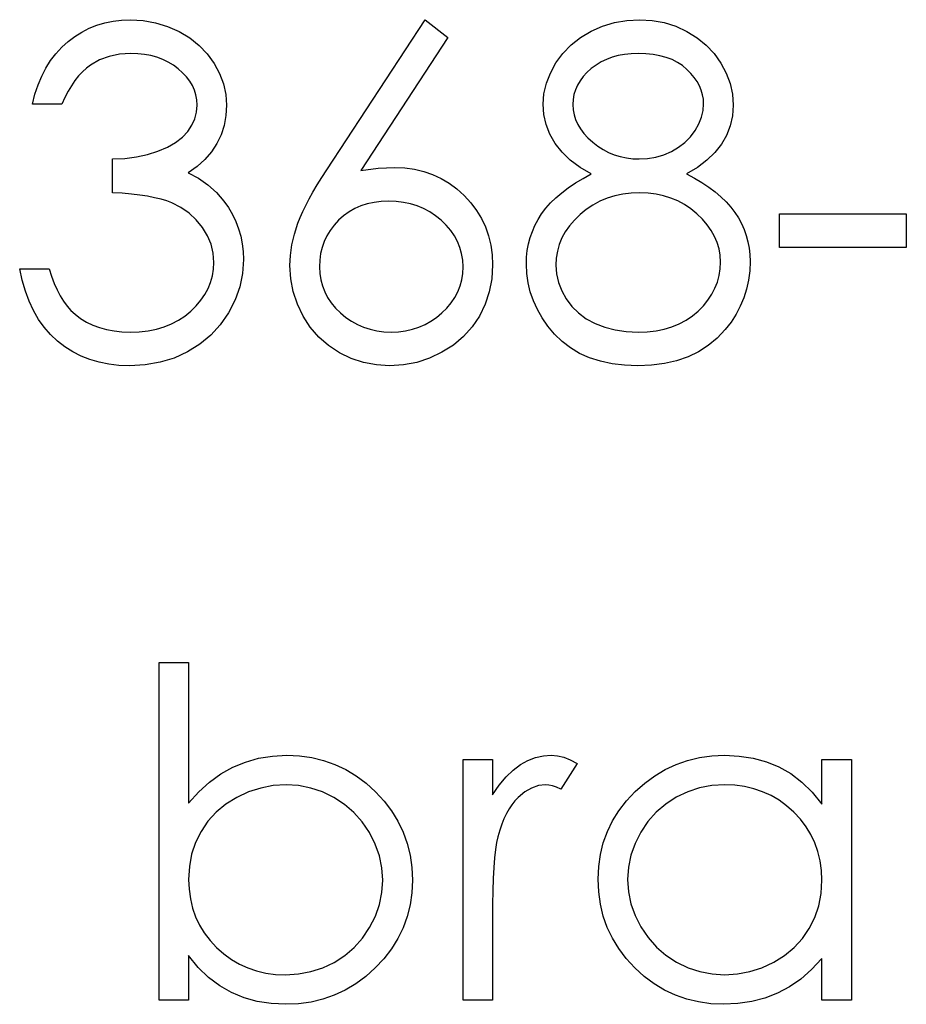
# Model space of a CAD drawing. Header units: inches. Extents: x 7.3 to 43.3, y -43.5 to -20.4.
# Tile 90 of 136: x 38.124 to 38.495, y -40.506 to -40.094. Entities that reach past the tile are written whole.
import ezdxf

# ---------------------------------------------------------------- set-up
doc = ezdxf.new("R2010")
doc.units = ezdxf.units.IN
doc.header["$LTSCALE"] = 0.5
doc.header["$MEASUREMENT"] = 0

msp = doc.modelspace()

# ---------------------------------------------------------------- linework, layer by layer
at = {"color": 7, "linetype": 'Continuous'}
for p, q in [((38.15641, -40.09627), (38.15975, -40.09528)), ((38.15975, -40.09528), (38.1632, -40.09456)), ((38.1632, -40.09456), (38.16676, -40.09412)), ((38.16676, -40.09412), (38.17046, -40.09398)), ((38.17046, -40.09398), (38.17046, -40.09398)), ((38.17046, -40.09398), (38.17584, -40.09429)), ((38.17584, -40.09429), (38.18103, -40.09523)), ((38.18103, -40.09523), (38.18603, -40.09677)), ((38.25261, -40.15686), (38.29374, -40.09398)), ((38.29374, -40.09398), (38.30326, -40.10146)), ((38.36805, -40.09669), (38.37304, -40.0952)), ((38.37304, -40.0952), (38.3782, -40.09429)), ((38.3782, -40.09429), (38.38359, -40.09398)), ((38.38359, -40.09398), (38.38359, -40.09398)), ((38.38359, -40.09398), (38.38883, -40.09429)), ((38.38883, -40.09429), (38.39385, -40.0952)), ((38.39385, -40.0952), (38.39868, -40.09674)), ((38.14719, -40.10099), (38.15015, -40.09915)), ((38.15015, -40.09915), (38.15321, -40.09757)), ((38.15321, -40.09757), (38.15641, -40.09627)), ((38.18603, -40.09677), (38.19086, -40.09892)), ((38.19086, -40.09892), (38.19533, -40.1016)), ((38.3588, -40.10146), (38.36324, -40.09881)), ((38.36324, -40.09881), (38.36805, -40.09669)), ((38.39868, -40.09674), (38.40332, -40.09887)), ((38.40332, -40.09887), (38.40763, -40.10152)), ((38.14173, -40.10555), (38.14438, -40.10315)), ((38.14438, -40.10315), (38.14719, -40.10099)), ((38.19533, -40.1016), (38.19925, -40.10472)), ((38.30326, -40.10146), (38.26685, -40.15714)), ((38.30326, -40.10146), (38.30326, -40.10146)), ((38.35488, -40.10456), (38.3588, -40.10146)), ((38.40763, -40.10152), (38.41141, -40.10464)), ((38.1393, -40.10823), (38.14173, -40.10555)), ((38.19925, -40.10472), (38.20265, -40.10828)), ((38.35146, -40.10809), (38.35488, -40.10456)), ((38.41141, -40.10464), (38.41472, -40.10817)), ((38.13513, -40.11427), (38.13709, -40.11113)), ((38.13709, -40.11113), (38.1393, -40.10823)), ((38.15752, -40.11082), (38.15379, -40.11295)), ((38.16155, -40.10933), (38.15752, -40.11082)), ((38.16593, -40.10842), (38.16155, -40.10933)), ((38.17063, -40.10812), (38.16593, -40.10842)), ((38.17355, -40.10823), (38.17063, -40.10812)), ((38.17063, -40.10812), (38.17063, -40.10812)), ((38.17637, -40.10853), (38.17355, -40.10823)), ((38.17905, -40.10903), (38.17637, -40.10853)), ((38.18159, -40.10972), (38.17905, -40.10903)), ((38.18401, -40.11063), (38.18159, -40.10972)), ((38.18631, -40.11173), (38.18401, -40.11063)), ((38.18846, -40.11303), (38.18631, -40.11173)), ((38.20265, -40.10828), (38.20552, -40.11226)), ((38.34853, -40.11209), (38.35146, -40.10809)), ((38.36747, -40.11168), (38.36534, -40.11297)), ((38.3697, -40.1106), (38.36747, -40.11168)), ((38.3721, -40.10969), (38.3697, -40.1106)), ((38.37461, -40.109), (38.3721, -40.10969)), ((38.37724, -40.1085), (38.37461, -40.109)), ((38.38, -40.10823), (38.37724, -40.1085)), ((38.3829, -40.10812), (38.38, -40.10823)), ((38.38615, -40.10823), (38.3829, -40.10812)), ((38.38919, -40.10853), (38.38615, -40.10823)), ((38.39203, -40.10905), (38.38919, -40.10853)), ((38.39468, -40.10977), (38.39203, -40.10905)), ((38.39714, -40.11071), (38.39468, -40.10977)), ((38.3994, -40.11187), (38.39714, -40.11071)), ((38.40145, -40.11322), (38.3994, -40.11187)), ((38.41472, -40.10817), (38.41754, -40.11215)), ((38.13336, -40.11767), (38.13513, -40.11427)), ((38.15039, -40.11579), (38.14879, -40.1175)), ((38.15205, -40.11427), (38.15039, -40.11579)), ((38.15379, -40.11295), (38.15205, -40.11427)), ((38.19047, -40.11455), (38.18846, -40.11303)), ((38.19232, -40.11618), (38.19047, -40.11455)), ((38.20552, -40.11226), (38.20778, -40.11651)), ((38.34621, -40.11631), (38.34853, -40.11209)), ((38.3615, -40.11609), (38.35993, -40.11778)), ((38.36333, -40.11447), (38.3615, -40.11609)), ((38.36534, -40.11297), (38.36333, -40.11447)), ((38.40329, -40.11477), (38.40145, -40.11322)), ((38.40495, -40.11645), (38.40329, -40.11477)), ((38.41754, -40.11215), (38.4198, -40.11637)), ((38.13184, -40.12131), (38.13336, -40.11767)), ((38.14727, -40.11946), (38.14578, -40.12161)), ((38.14879, -40.1175), (38.14727, -40.11946)), ((38.19392, -40.11789), (38.19232, -40.11618)), ((38.19528, -40.11968), (38.19392, -40.11789)), ((38.19638, -40.12153), (38.19528, -40.11968)), ((38.20778, -40.11651), (38.20941, -40.12084)), ((38.34453, -40.12062), (38.34621, -40.11631)), ((38.3586, -40.11954), (38.3575, -40.12139)), ((38.35993, -40.11778), (38.3586, -40.11954)), ((38.40639, -40.11816), (38.40495, -40.11645)), ((38.40757, -40.1199), (38.40639, -40.11816)), ((38.40857, -40.1217), (38.40757, -40.1199)), ((38.4198, -40.11637), (38.4214, -40.12073)), ((38.13052, -40.12518), (38.13184, -40.12131)), ((38.1444, -40.12396), (38.14308, -40.12653)), ((38.14578, -40.12161), (38.1444, -40.12396)), ((38.19724, -40.12349), (38.19638, -40.12153)), ((38.19784, -40.12548), (38.19724, -40.12349)), ((38.20941, -40.12084), (38.21038, -40.12526)), ((38.34353, -40.12495), (38.34453, -40.12062)), ((38.35667, -40.12333), (38.35607, -40.12531)), ((38.3575, -40.12139), (38.35667, -40.12333)), ((38.40934, -40.12355), (38.40857, -40.1217)), ((38.40989, -40.1254), (38.40934, -40.12355)), ((38.4214, -40.12073), (38.42237, -40.12518)), ((38.12944, -40.12932), (38.13052, -40.12518)), ((38.14308, -40.12653), (38.14181, -40.12932)), ((38.19823, -40.12758), (38.19784, -40.12548)), ((38.19834, -40.12973), (38.19823, -40.12758)), ((38.21038, -40.12526), (38.21071, -40.12978)), ((38.3432, -40.12934), (38.34353, -40.12495)), ((38.35568, -40.12738), (38.35557, -40.12954)), ((38.35607, -40.12531), (38.35568, -40.12738)), ((38.41022, -40.1273), (38.40989, -40.1254)), ((38.41033, -40.12926), (38.41022, -40.1273)), ((38.42237, -40.12518), (38.4227, -40.12973)), ((38.14181, -40.12932), (38.12944, -40.12932)), ((38.12944, -40.12932), (38.12944, -40.12932)), ((38.19809, -40.13266), (38.19834, -40.12973)), ((38.19834, -40.12973), (38.19834, -40.12973)), ((38.21071, -40.12978), (38.21046, -40.13415)), ((38.21071, -40.12978), (38.21071, -40.12978)), ((38.34351, -40.13365), (38.3432, -40.12934)), ((38.3432, -40.12934), (38.3432, -40.12934)), ((38.35557, -40.12954), (38.35557, -40.12954)), ((38.35557, -40.12954), (38.35571, -40.13169)), ((38.35571, -40.13169), (38.35609, -40.13376)), ((38.40945, -40.13484), (38.41011, -40.13205)), ((38.41011, -40.13205), (38.41033, -40.12926)), ((38.41033, -40.12926), (38.41033, -40.12926)), ((38.4227, -40.12973), (38.4224, -40.1342)), ((38.4227, -40.12973), (38.4227, -40.12973)), ((38.19616, -40.13815), (38.19737, -40.13547)), ((38.19737, -40.13547), (38.19809, -40.13266)), ((38.21046, -40.13415), (38.20971, -40.13826)), ((38.34447, -40.13782), (38.34351, -40.13365)), ((38.35609, -40.13376), (38.35673, -40.1358)), ((38.35673, -40.1358), (38.35767, -40.13779)), ((38.40832, -40.1376), (38.40945, -40.13484)), ((38.4224, -40.1342), (38.42149, -40.13842)), ((38.19221, -40.14314), (38.19445, -40.14074)), ((38.19445, -40.14074), (38.19616, -40.13815)), ((38.20971, -40.13826), (38.20844, -40.14215)), ((38.34602, -40.14185), (38.34447, -40.13782)), ((38.35767, -40.13779), (38.35883, -40.13972)), ((38.35883, -40.13972), (38.36026, -40.14163)), ((38.40481, -40.14301), (38.40677, -40.14038)), ((38.40677, -40.14038), (38.40832, -40.1376)), ((38.42149, -40.13842), (38.41994, -40.1424)), ((38.1894, -40.14533), (38.19221, -40.14314)), ((38.20844, -40.14215), (38.20668, -40.14582)), ((38.34823, -40.14574), (38.34602, -40.14185)), ((38.36026, -40.14163), (38.36194, -40.14345)), ((38.36194, -40.14345), (38.3639, -40.14524)), ((38.40252, -40.14533), (38.40481, -40.14301)), ((38.41994, -40.1424), (38.41781, -40.14613)), ((38.17761, -40.15046), (38.182, -40.14902)), ((38.182, -40.14902), (38.186, -40.14729)), ((38.186, -40.14729), (38.1894, -40.14533)), ((38.20668, -40.14582), (38.20441, -40.14925)), ((38.35107, -40.14941), (38.34823, -40.14574)), ((38.3639, -40.14524), (38.36603, -40.1469)), ((38.36603, -40.1469), (38.36827, -40.14833)), ((38.36827, -40.14833), (38.37056, -40.14952)), ((38.39363, -40.15049), (38.39686, -40.14911)), ((38.39686, -40.14911), (38.39987, -40.14737)), ((38.39987, -40.14737), (38.40252, -40.14533)), ((38.41781, -40.14613), (38.41505, -40.1496)), ((38.16301, -40.15228), (38.16812, -40.15209)), ((38.16301, -40.16641), (38.16301, -40.15228)), ((38.16301, -40.15228), (38.16301, -40.15228)), ((38.16812, -40.15209), (38.17297, -40.15145)), ((38.17297, -40.15145), (38.17761, -40.15046)), ((38.20165, -40.15245), (38.1984, -40.1554)), ((38.20441, -40.14925), (38.20165, -40.15245)), ((38.35452, -40.15275), (38.35107, -40.14941)), ((38.3586, -40.15581), (38.35452, -40.15275)), ((38.37056, -40.14952), (38.37296, -40.15052)), ((38.37296, -40.15052), (38.37544, -40.15129)), ((38.37544, -40.15129), (38.37801, -40.15184)), ((38.37801, -40.15184), (38.38066, -40.15217)), ((38.38066, -40.15217), (38.38339, -40.15228)), ((38.38339, -40.15228), (38.3869, -40.15209)), ((38.38339, -40.15228), (38.38339, -40.15228)), ((38.3869, -40.15209), (38.39032, -40.15148)), ((38.39032, -40.15148), (38.39363, -40.15049)), ((38.41171, -40.15281), (38.40771, -40.15581)), ((38.41505, -40.1496), (38.41171, -40.15281)), ((38.1984, -40.1554), (38.19461, -40.15813)), ((38.25054, -40.16007), (38.25261, -40.15686)), ((38.25261, -40.15686), (38.25261, -40.15686)), ((38.26685, -40.15714), (38.27414, -40.15615)), ((38.26685, -40.15714), (38.26685, -40.15714)), ((38.27414, -40.15615), (38.28112, -40.15581)), ((38.28112, -40.15581), (38.28112, -40.15581)), ((38.28112, -40.15581), (38.28532, -40.15601)), ((38.28532, -40.15601), (38.28935, -40.15656)), ((38.28935, -40.15656), (38.29321, -40.15747)), ((38.36333, -40.15855), (38.3586, -40.15581)), ((38.40771, -40.15581), (38.40313, -40.15855)), ((38.19461, -40.15813), (38.19461, -40.15813)), ((38.19461, -40.15813), (38.19895, -40.16037)), ((38.19895, -40.16037), (38.2029, -40.16307)), ((38.24861, -40.16316), (38.25054, -40.16007)), ((38.29321, -40.15747), (38.29691, -40.15877)), ((38.29691, -40.15877), (38.30044, -40.16042)), ((38.30044, -40.16042), (38.30384, -40.16244)), ((38.35665, -40.16233), (38.35985, -40.1604)), ((38.35985, -40.1604), (38.36333, -40.15855)), ((38.36333, -40.15855), (38.36333, -40.15855)), ((38.40313, -40.15855), (38.4065, -40.16034)), ((38.4065, -40.16034), (38.40962, -40.16219)), ((38.2029, -40.16307), (38.20643, -40.16625)), ((38.24687, -40.16611), (38.24861, -40.16316)), ((38.30384, -40.16244), (38.30704, -40.16484)), ((38.30704, -40.16484), (38.31011, -40.1676)), ((38.35096, -40.16639), (38.35366, -40.16432)), ((38.35366, -40.16432), (38.35665, -40.16233)), ((38.40962, -40.16219), (38.41249, -40.16412)), ((38.41249, -40.16412), (38.41514, -40.16608)), ((38.16707, -40.16666), (38.16301, -40.16641)), ((38.16301, -40.16641), (38.16301, -40.16641)), ((38.17088, -40.16699), (38.16707, -40.16666)), ((38.17438, -40.16741), (38.17088, -40.16699)), ((38.17761, -40.16791), (38.17438, -40.16741)), ((38.18059, -40.16848), (38.17761, -40.16791)), ((38.18327, -40.16912), (38.18059, -40.16848)), ((38.1857, -40.16986), (38.18327, -40.16912)), ((38.20643, -40.16625), (38.20955, -40.16989)), ((38.24386, -40.17171), (38.24527, -40.16898)), ((38.24527, -40.16898), (38.24687, -40.16611)), ((38.31011, -40.1676), (38.31289, -40.17064)), ((38.34624, -40.17069), (38.34847, -40.16851)), ((38.34847, -40.16851), (38.35096, -40.16639)), ((38.36995, -40.16868), (38.36689, -40.16998)), ((38.37315, -40.16768), (38.36995, -40.16868)), ((38.37652, -40.16699), (38.37315, -40.16768)), ((38.38003, -40.16655), (38.37652, -40.16699)), ((38.3837, -40.16641), (38.38003, -40.16655)), ((38.38712, -40.16655), (38.3837, -40.16641)), ((38.3904, -40.16697), (38.38712, -40.16655)), ((38.39358, -40.16766), (38.3904, -40.16697)), ((38.39661, -40.16862), (38.39358, -40.16766)), ((38.39954, -40.16986), (38.39661, -40.16862)), ((38.41514, -40.16608), (38.41757, -40.16813)), ((38.41757, -40.16813), (38.41975, -40.17025)), ((38.18782, -40.17069), (38.1857, -40.16986)), ((38.19163, -40.17263), (38.18782, -40.17069)), ((38.19506, -40.17497), (38.19163, -40.17263)), ((38.20955, -40.16989), (38.20955, -40.16989)), ((38.20955, -40.16989), (38.21148, -40.17265)), ((38.21148, -40.17265), (38.21314, -40.17552)), ((38.24259, -40.17431), (38.24386, -40.17171)), ((38.26431, -40.17307), (38.26194, -40.17445)), ((38.26685, -40.17194), (38.26431, -40.17307)), ((38.26956, -40.17108), (38.26685, -40.17194)), ((38.2724, -40.17044), (38.26956, -40.17108)), ((38.27538, -40.17009), (38.2724, -40.17044)), ((38.27853, -40.16995), (38.27538, -40.17009)), ((38.2817, -40.17009), (38.27853, -40.16995)), ((38.28474, -40.17044), (38.2817, -40.17009)), ((38.28766, -40.17108), (38.28474, -40.17044)), ((38.29048, -40.17194), (38.28766, -40.17108)), ((38.29316, -40.17307), (38.29048, -40.17194)), ((38.29572, -40.17445), (38.29316, -40.17307)), ((38.31289, -40.17064), (38.31532, -40.17384)), ((38.31532, -40.17384), (38.31737, -40.17721)), ((38.34254, -40.17525), (38.34428, -40.17293)), ((38.34428, -40.17293), (38.34624, -40.17069)), ((38.3612, -40.1734), (38.3586, -40.17552)), ((38.36396, -40.17155), (38.3612, -40.1734)), ((38.36689, -40.16998), (38.36396, -40.17155)), ((38.40233, -40.17138), (38.39954, -40.16986)), ((38.40498, -40.17318), (38.40233, -40.17138)), ((38.40752, -40.17525), (38.40498, -40.17318)), ((38.41975, -40.17025), (38.42168, -40.1724)), ((38.42168, -40.1724), (38.42339, -40.17464)), ((38.19804, -40.17776), (38.19506, -40.17497)), ((38.20063, -40.18096), (38.19804, -40.17776)), ((38.21314, -40.17552), (38.21457, -40.17845)), ((38.24057, -40.17919), (38.24151, -40.17682)), ((38.24151, -40.17682), (38.24259, -40.17431)), ((38.2576, -40.17795), (38.25573, -40.18)), ((38.2597, -40.17608), (38.2576, -40.17795)), ((38.26194, -40.17445), (38.2597, -40.17608)), ((38.29818, -40.17608), (38.29572, -40.17445)), ((38.30053, -40.17795), (38.29818, -40.17608)), ((38.30265, -40.18), (38.30053, -40.17795)), ((38.31737, -40.17721), (38.31902, -40.18074)), ((38.33975, -40.18008), (38.34105, -40.17762)), ((38.34105, -40.17762), (38.34254, -40.17525)), ((38.35623, -40.17784), (38.35419, -40.18024)), ((38.3586, -40.17552), (38.35623, -40.17784)), ((38.40984, -40.17748), (38.40752, -40.17525)), ((38.41185, -40.1798), (38.40984, -40.17748)), ((38.42339, -40.17464), (38.42488, -40.17693)), ((38.42488, -40.17693), (38.42618, -40.17931)), ((38.44213, -40.17525), (38.49513, -40.17525)), ((38.44213, -40.18938), (38.44213, -40.17525)), ((38.49513, -40.17525), (38.49513, -40.17525)), ((38.49513, -40.17525), (38.49513, -40.18938)), ((38.20273, -40.18441), (38.20063, -40.18096)), ((38.21457, -40.17845), (38.21573, -40.18149)), ((38.21573, -40.18149), (38.21661, -40.18458)), ((38.23911, -40.18378), (38.24057, -40.17919)), ((38.25573, -40.18), (38.2541, -40.18218)), ((38.3045, -40.18218), (38.30265, -40.18)), ((38.31902, -40.18074), (38.32032, -40.18447)), ((38.33865, -40.18259), (38.33975, -40.18008)), ((38.35419, -40.18024), (38.35245, -40.18276)), ((38.41354, -40.1822), (38.41185, -40.1798)), ((38.42618, -40.17931), (38.42728, -40.18176)), ((38.42728, -40.18176), (38.42817, -40.18427)), ((38.20422, -40.188), (38.20273, -40.18441)), ((38.21661, -40.18458), (38.21725, -40.18775)), ((38.23806, -40.18825), (38.23911, -40.18378)), ((38.25272, -40.18444), (38.25159, -40.18681)), ((38.2541, -40.18218), (38.25272, -40.18444)), ((38.30608, -40.18444), (38.3045, -40.18218)), ((38.30737, -40.18681), (38.30608, -40.18444)), ((38.32032, -40.18447), (38.32126, -40.18836)), ((38.33705, -40.18786), (38.33774, -40.18518)), ((38.33774, -40.18518), (38.33865, -40.18259)), ((38.35104, -40.18535), (38.34991, -40.18806)), ((38.35245, -40.18276), (38.35104, -40.18535)), ((38.41494, -40.18469), (38.41354, -40.1822)), ((38.41602, -40.18725), (38.41494, -40.18469)), ((38.42817, -40.18427), (38.42888, -40.1869)), ((38.2051, -40.19173), (38.20422, -40.188)), ((38.21725, -40.18775), (38.21764, -40.19104)), ((38.23743, -40.19264), (38.23806, -40.18825)), ((38.2507, -40.1893), (38.25007, -40.19189)), ((38.25159, -40.18681), (38.2507, -40.1893)), ((38.30837, -40.1893), (38.30737, -40.18681)), ((38.30906, -40.19189), (38.30837, -40.1893)), ((38.32126, -40.18836), (38.32181, -40.19242)), ((38.33655, -40.19059), (38.33705, -40.18786)), ((38.34991, -40.18806), (38.34914, -40.19084)), ((38.41679, -40.1899), (38.41602, -40.18725)), ((38.41723, -40.19261), (38.41679, -40.1899)), ((38.42888, -40.1869), (38.42938, -40.18957)), ((38.42938, -40.18957), (38.42966, -40.19233)), ((38.49513, -40.18938), (38.44213, -40.18938)), ((38.44213, -40.18938), (38.44213, -40.18938)), ((38.49513, -40.18938), (38.49513, -40.18938)), ((38.20541, -40.19556), (38.2051, -40.19173)), ((38.21777, -40.19438), (38.21739, -40.20015)), ((38.21764, -40.19104), (38.21777, -40.19438)), ((38.21777, -40.19438), (38.21777, -40.19438)), ((38.23721, -40.19689), (38.23743, -40.19264)), ((38.25007, -40.19189), (38.24971, -40.19457)), ((38.3095, -40.19457), (38.30906, -40.19189)), ((38.32181, -40.19242), (38.322, -40.19664)), ((38.33614, -40.19631), (38.33625, -40.19341)), ((38.33625, -40.19341), (38.33655, -40.19059)), ((38.34867, -40.19374), (38.3485, -40.19672)), ((38.34914, -40.19084), (38.34867, -40.19374)), ((38.4174, -40.19543), (38.41723, -40.19261)), ((38.42966, -40.19233), (38.42977, -40.19518)), ((38.12519, -40.20307), (38.12414, -40.19821)), ((38.12414, -40.19821), (38.12414, -40.19821)), ((38.12414, -40.19821), (38.13651, -40.19821)), ((38.13651, -40.19821), (38.13651, -40.19821)), ((38.13651, -40.19821), (38.1375, -40.20139)), ((38.2048, -40.20122), (38.20527, -40.19843)), ((38.20527, -40.19843), (38.20541, -40.19556)), ((38.20541, -40.19556), (38.20541, -40.19556)), ((38.23756, -40.20244), (38.23721, -40.19689)), ((38.23721, -40.19689), (38.23721, -40.19689)), ((38.24971, -40.19457), (38.24957, -40.19739)), ((38.24957, -40.19739), (38.24957, -40.19739)), ((38.24957, -40.19739), (38.24971, -40.20017)), ((38.30964, -40.19739), (38.3095, -40.19457)), ((38.3095, -40.20017), (38.30964, -40.19739)), ((38.30964, -40.19739), (38.30964, -40.19739)), ((38.322, -40.19664), (38.32167, -40.20241)), ((38.322, -40.19664), (38.322, -40.19664)), ((38.33633, -40.20026), (38.33614, -40.19631)), ((38.33614, -40.19631), (38.33614, -40.19631)), ((38.3485, -40.19672), (38.3485, -40.19672)), ((38.3485, -40.19672), (38.34878, -40.20042)), ((38.41682, -40.20111), (38.41726, -40.19832)), ((38.41726, -40.19832), (38.4174, -40.19543)), ((38.4174, -40.19543), (38.4174, -40.19543)), ((38.42977, -40.19518), (38.4296, -40.19915)), ((38.42977, -40.19518), (38.42977, -40.19518)), ((38.1375, -40.20139), (38.13858, -40.20434)), ((38.20405, -40.20393), (38.2048, -40.20122)), ((38.21739, -40.20015), (38.2162, -40.20578)), ((38.23859, -40.20782), (38.23756, -40.20244)), ((38.24971, -40.20017), (38.25012, -40.20282)), ((38.30908, -40.20282), (38.3095, -40.20017)), ((38.32167, -40.20241), (38.32062, -40.2079)), ((38.33688, -40.20412), (38.33633, -40.20026)), ((38.34878, -40.20042), (38.34958, -40.20398)), ((38.41607, -40.20382), (38.41682, -40.20111)), ((38.4296, -40.19915), (38.4291, -40.20302)), ((38.12652, -40.2076), (38.12519, -40.20307)), ((38.13858, -40.20434), (38.13979, -40.20707)), ((38.20165, -40.20903), (38.20301, -40.20652)), ((38.20301, -40.20652), (38.20405, -40.20393)), ((38.2162, -40.20578), (38.21424, -40.2113)), ((38.25012, -40.20282), (38.25081, -40.20542)), ((38.25081, -40.20542), (38.25178, -40.20787)), ((38.30743, -40.20787), (38.30839, -40.20542)), ((38.30839, -40.20542), (38.30908, -40.20282)), ((38.33779, -40.2079), (38.33688, -40.20412)), ((38.34958, -40.20398), (38.35093, -40.20749)), ((38.41376, -40.20892), (38.41505, -40.20641)), ((38.41505, -40.20641), (38.41607, -40.20382)), ((38.4283, -40.20677), (38.42717, -40.21039)), ((38.4291, -40.20302), (38.4283, -40.20677)), ((38.12809, -40.21185), (38.12652, -40.2076)), ((38.13979, -40.20707), (38.14109, -40.20956)), ((38.14109, -40.20956), (38.14247, -40.21182)), ((38.2, -40.21144), (38.20165, -40.20903)), ((38.24033, -40.21301), (38.23859, -40.20782)), ((38.25178, -40.20787), (38.253, -40.21025)), ((38.253, -40.21025), (38.25451, -40.21248)), ((38.3047, -40.21248), (38.30619, -40.21025)), ((38.30619, -40.21025), (38.30743, -40.20787)), ((38.32062, -40.2079), (38.31891, -40.21309)), ((38.33909, -40.2116), (38.33779, -40.2079)), ((38.35093, -40.20749), (38.35281, -40.21086)), ((38.35281, -40.21086), (38.35518, -40.214)), ((38.41213, -40.21135), (38.41376, -40.20892)), ((38.42717, -40.21039), (38.42568, -40.21392)), ((38.12994, -40.21577), (38.12809, -40.21185)), ((38.14247, -40.21182), (38.14399, -40.21386)), ((38.14399, -40.21386), (38.14559, -40.21569)), ((38.19577, -40.21599), (38.19804, -40.21375)), ((38.19804, -40.21375), (38.2, -40.21144)), ((38.21424, -40.2113), (38.21148, -40.21665)), ((38.24273, -40.21806), (38.24033, -40.21301)), ((38.25451, -40.21248), (38.25628, -40.21466)), ((38.25628, -40.21466), (38.25835, -40.21671)), ((38.30083, -40.21671), (38.3029, -40.21466)), ((38.3029, -40.21466), (38.3047, -40.21248)), ((38.31891, -40.21309), (38.31648, -40.21803)), ((38.34077, -40.21522), (38.33909, -40.2116)), ((38.35518, -40.214), (38.358, -40.21674)), ((38.40804, -40.21593), (38.41022, -40.2137)), ((38.41022, -40.2137), (38.41213, -40.21135)), ((38.42568, -40.21392), (38.42389, -40.21729)), ((38.13204, -40.21941), (38.12994, -40.21577)), ((38.14559, -40.21569), (38.1473, -40.21726)), ((38.1473, -40.21726), (38.1473, -40.21726)), ((38.1473, -40.21726), (38.14965, -40.219)), ((38.14965, -40.219), (38.15213, -40.22052)), ((38.19058, -40.2198), (38.19326, -40.21803)), ((38.19326, -40.21803), (38.19577, -40.21599)), ((38.21148, -40.21665), (38.20806, -40.22165)), ((38.24574, -40.22273), (38.24273, -40.21806)), ((38.25835, -40.21671), (38.26061, -40.21858)), ((38.26061, -40.21858), (38.26299, -40.22021)), ((38.29622, -40.22021), (38.29857, -40.21858)), ((38.29857, -40.21858), (38.30083, -40.21671)), ((38.31648, -40.21803), (38.31345, -40.22256)), ((38.34279, -40.21875), (38.34077, -40.21522)), ((38.34519, -40.2222), (38.34279, -40.21875)), ((38.358, -40.21674), (38.36123, -40.21914)), ((38.36123, -40.21914), (38.3649, -40.22112)), ((38.40296, -40.21977), (38.40561, -40.218)), ((38.40561, -40.218), (38.40804, -40.21593)), ((38.42389, -40.21729), (38.42179, -40.22057)), ((38.13441, -40.22275), (38.13204, -40.21941)), ((38.13703, -40.22579), (38.13441, -40.22275)), ((38.15213, -40.22052), (38.15478, -40.22181)), ((38.15478, -40.22181), (38.15757, -40.22284)), ((38.15757, -40.22284), (38.16052, -40.22366)), ((38.18134, -40.2235), (38.18462, -40.22253)), ((38.18462, -40.22253), (38.18769, -40.22132)), ((38.18769, -40.22132), (38.19058, -40.2198)), ((38.20806, -40.22165), (38.20408, -40.22604)), ((38.2493, -40.22684), (38.24574, -40.22273)), ((38.26299, -40.22021), (38.26547, -40.22159)), ((38.26547, -40.22159), (38.26807, -40.2227)), ((38.26807, -40.2227), (38.27077, -40.22358)), ((38.28844, -40.22358), (38.29114, -40.2227)), ((38.29114, -40.2227), (38.29374, -40.22159)), ((38.29374, -40.22159), (38.29622, -40.22021)), ((38.31345, -40.22256), (38.3098, -40.22659)), ((38.34798, -40.22557), (38.34519, -40.2222)), ((38.3649, -40.22112), (38.36896, -40.2227)), ((38.36896, -40.2227), (38.37329, -40.2238)), ((38.39385, -40.22347), (38.39708, -40.2225)), ((38.39708, -40.2225), (38.40012, -40.22129)), ((38.40012, -40.22129), (38.40296, -40.21977)), ((38.42179, -40.22057), (38.41933, -40.22372)), ((38.13993, -40.22852), (38.13703, -40.22579)), ((38.16052, -40.22366), (38.16364, -40.22424)), ((38.16364, -40.22424), (38.1669, -40.2246)), ((38.1669, -40.2246), (38.17032, -40.22471)), ((38.17032, -40.22471), (38.17419, -40.22457)), ((38.17032, -40.22471), (38.17032, -40.22471)), ((38.17419, -40.22457), (38.17786, -40.22416)), ((38.17786, -40.22416), (38.18134, -40.2235)), ((38.20408, -40.22604), (38.1995, -40.22985)), ((38.25335, -40.2304), (38.2493, -40.22684)), ((38.27077, -40.22358), (38.27361, -40.22422)), ((38.27361, -40.22422), (38.27654, -40.22457)), ((38.27654, -40.22457), (38.2796, -40.22471)), ((38.2796, -40.22471), (38.28267, -40.22457)), ((38.2796, -40.22471), (38.2796, -40.22471)), ((38.28267, -40.22457), (38.28559, -40.22422)), ((38.28559, -40.22422), (38.28844, -40.22358)), ((38.3098, -40.22659), (38.30561, -40.23015)), ((38.35112, -40.22869), (38.34798, -40.22557)), ((38.37329, -40.2238), (38.37795, -40.22449)), ((38.37795, -40.22449), (38.3829, -40.22471)), ((38.3829, -40.22471), (38.38676, -40.22457)), ((38.3829, -40.22471), (38.3829, -40.22471)), ((38.38676, -40.22457), (38.3904, -40.22416)), ((38.3904, -40.22416), (38.39385, -40.22347)), ((38.41596, -40.22725), (38.41227, -40.23034)), ((38.41933, -40.22372), (38.41596, -40.22725)), ((38.41933, -40.22372), (38.41933, -40.22372)), ((38.14305, -40.23095), (38.13993, -40.22852)), ((38.14636, -40.23305), (38.14305, -40.23095)), ((38.1995, -40.22985), (38.19437, -40.23305)), ((38.25794, -40.23341), (38.25335, -40.2304)), ((38.30561, -40.23015), (38.3008, -40.23321)), ((38.3546, -40.23136), (38.35112, -40.22869)), ((38.35841, -40.23366), (38.3546, -40.23136)), ((38.41227, -40.23034), (38.40821, -40.23294)), ((38.14984, -40.23482), (38.14636, -40.23305)), ((38.15351, -40.23625), (38.14984, -40.23482)), ((38.18879, -40.23559), (38.18288, -40.23738)), ((38.19437, -40.23305), (38.18879, -40.23559)), ((38.26288, -40.23578), (38.25794, -40.23341)), ((38.3008, -40.23321), (38.29564, -40.23567)), ((38.36261, -40.23553), (38.35841, -40.23366)), ((38.36711, -40.23697), (38.36261, -40.23553)), ((38.40379, -40.23506), (38.39904, -40.23672)), ((38.40821, -40.23294), (38.40379, -40.23506)), ((38.15738, -40.23738), (38.15351, -40.23625)), ((38.16144, -40.23821), (38.15738, -40.23738)), ((38.16569, -40.23868), (38.16144, -40.23821)), ((38.1701, -40.23885), (38.16569, -40.23868)), ((38.17664, -40.23849), (38.1701, -40.23885)), ((38.1701, -40.23885), (38.1701, -40.23885)), ((38.18288, -40.23738), (38.17664, -40.23849)), ((38.26804, -40.23749), (38.26288, -40.23578)), ((38.27339, -40.23851), (38.26804, -40.23749)), ((38.27894, -40.23885), (38.27339, -40.23851)), ((38.28471, -40.23849), (38.27894, -40.23885)), ((38.27894, -40.23885), (38.27894, -40.23885)), ((38.29026, -40.23744), (38.28471, -40.23849)), ((38.29564, -40.23567), (38.29026, -40.23744)), ((38.37199, -40.23802), (38.36711, -40.23697)), ((38.37721, -40.23862), (38.37199, -40.23802)), ((38.38276, -40.23885), (38.37721, -40.23862)), ((38.38853, -40.2386), (38.38276, -40.23885)), ((38.38276, -40.23885), (38.38276, -40.23885)), ((38.39396, -40.23791), (38.38853, -40.2386)), ((38.39904, -40.23672), (38.39396, -40.23791)), ((38.18244, -40.50434), (38.18244, -40.36301)), ((38.18244, -40.36301), (38.18244, -40.36301)), ((38.18244, -40.36301), (38.19481, -40.36301)), ((38.19481, -40.36301), (38.19481, -40.36301)), ((38.19481, -40.36301), (38.19481, -40.42192)), ((38.21863, -40.40469), (38.22412, -40.40312)), ((38.22412, -40.40312), (38.22989, -40.40218)), ((38.22989, -40.40218), (38.23588, -40.40188)), ((38.23588, -40.40188), (38.23588, -40.40188)), ((38.23588, -40.40188), (38.24121, -40.40213)), ((38.24121, -40.40213), (38.24637, -40.40284)), ((38.24637, -40.40284), (38.25131, -40.40403)), ((38.25131, -40.40403), (38.25606, -40.40569)), ((38.30964, -40.40364), (38.322, -40.40364)), ((38.30964, -40.50434), (38.30964, -40.40364)), ((38.322, -40.40364), (38.322, -40.40364)), ((38.322, -40.40364), (38.322, -40.41847)), ((38.33371, -40.4058), (38.33683, -40.40409)), ((38.33683, -40.40409), (38.34003, -40.40284)), ((38.34003, -40.40284), (38.34326, -40.40213)), ((38.34326, -40.40213), (38.34657, -40.40188)), ((38.34657, -40.40188), (38.34657, -40.40188)), ((38.34657, -40.40188), (38.34914, -40.4021)), ((38.34914, -40.4021), (38.35179, -40.40273)), ((38.35179, -40.40273), (38.35452, -40.40381)), ((38.35452, -40.40381), (38.35734, -40.40533)), ((38.3988, -40.40569), (38.40357, -40.404)), ((38.40357, -40.404), (38.40854, -40.40282)), ((38.40854, -40.40282), (38.4137, -40.40213)), ((38.4137, -40.40213), (38.41906, -40.40188)), ((38.41906, -40.40188), (38.41906, -40.40188)), ((38.41906, -40.40188), (38.42521, -40.40218)), ((38.42521, -40.40218), (38.43106, -40.40309)), ((38.43106, -40.40309), (38.43661, -40.40464)), ((38.4598, -40.42228), (38.4598, -40.40364)), ((38.4598, -40.40364), (38.4598, -40.40364)), ((38.4598, -40.40364), (38.47216, -40.40364)), ((38.47216, -40.40364), (38.47216, -40.50434)), ((38.20836, -40.40969), (38.21336, -40.40687)), ((38.21336, -40.40687), (38.21863, -40.40469)), ((38.25606, -40.40569), (38.26059, -40.40784)), ((38.26059, -40.40784), (38.26495, -40.41046)), ((38.32772, -40.4109), (38.33067, -40.40806)), ((38.33067, -40.40806), (38.33371, -40.4058)), ((38.35734, -40.40533), (38.35054, -40.41604)), ((38.35734, -40.40533), (38.35734, -40.40533)), ((38.38985, -40.41043), (38.39421, -40.40781)), ((38.39421, -40.40781), (38.3988, -40.40569)), ((38.43661, -40.40464), (38.44186, -40.40676)), ((38.44186, -40.40676), (38.4468, -40.40955)), ((38.20359, -40.41314), (38.20836, -40.40969)), ((38.26495, -40.41046), (38.26909, -40.41355)), ((38.32482, -40.41438), (38.32772, -40.4109)), ((38.38566, -40.41353), (38.38985, -40.41043)), ((38.4468, -40.40955), (38.45146, -40.41308)), ((38.19909, -40.4172), (38.20359, -40.41314)), ((38.22503, -40.41557), (38.21995, -40.4172)), ((38.23022, -40.41458), (38.22503, -40.41557)), ((38.23558, -40.41424), (38.23022, -40.41458)), ((38.24082, -40.41458), (38.23558, -40.41424)), ((38.23558, -40.41424), (38.23558, -40.41424)), ((38.2459, -40.41557), (38.24082, -40.41458)), ((38.25084, -40.4172), (38.2459, -40.41557)), ((38.26909, -40.41355), (38.27303, -40.41714)), ((38.322, -40.41847), (38.32482, -40.41438)), ((38.33834, -40.41557), (38.3355, -40.41723)), ((38.34127, -40.41458), (38.33834, -40.41557)), ((38.34422, -40.41424), (38.34127, -40.41458)), ((38.34558, -40.41435), (38.34422, -40.41424)), ((38.34422, -40.41424), (38.34422, -40.41424)), ((38.34709, -40.41469), (38.34558, -40.41435)), ((38.34875, -40.41527), (38.34709, -40.41469)), ((38.35054, -40.41604), (38.34875, -40.41527)), ((38.35054, -40.41604), (38.35054, -40.41604)), ((38.38168, -40.41709), (38.38566, -40.41353)), ((38.40862, -40.41554), (38.40365, -40.41717)), ((38.41381, -40.41458), (38.40862, -40.41554)), ((38.41922, -40.41424), (38.41381, -40.41458)), ((38.42342, -40.41441), (38.41922, -40.41424)), ((38.42745, -40.41496), (38.42342, -40.41441)), ((38.43131, -40.41585), (38.42745, -40.41496)), ((38.43501, -40.41711), (38.43131, -40.41585)), ((38.45146, -40.41308), (38.45577, -40.41731)), ((38.19481, -40.42192), (38.19909, -40.4172)), ((38.21501, -40.41952), (38.21043, -40.42239)), ((38.21995, -40.4172), (38.21501, -40.41952)), ((38.25559, -40.41952), (38.25084, -40.4172)), ((38.26003, -40.42241), (38.25559, -40.41952)), ((38.27303, -40.41714), (38.27665, -40.42106)), ((38.27665, -40.42106), (38.27977, -40.42517)), ((38.322, -40.41847), (38.322, -40.41847)), ((38.33133, -40.42095), (38.33006, -40.42255)), ((38.33269, -40.41954), (38.33133, -40.42095)), ((38.3355, -40.41723), (38.33269, -40.41954)), ((38.37489, -40.42509), (38.37804, -40.42098)), ((38.37804, -40.42098), (38.38168, -40.41709)), ((38.39888, -40.41943), (38.39446, -40.42228)), ((38.40365, -40.41717), (38.39888, -40.41943)), ((38.43852, -40.41872), (38.43501, -40.41711)), ((38.44188, -40.42068), (38.43852, -40.41872)), ((38.44506, -40.42302), (38.44188, -40.42068)), ((38.45577, -40.41731), (38.4598, -40.42228)), ((38.19481, -40.42192), (38.19481, -40.42192)), ((38.21043, -40.42239), (38.2064, -40.4257)), ((38.26401, -40.42584), (38.26003, -40.42241)), ((38.27977, -40.42517), (38.28242, -40.42951)), ((38.3289, -40.42432), (38.3278, -40.42628)), ((38.33006, -40.42255), (38.3289, -40.42432)), ((38.37224, -40.42937), (38.37489, -40.42509)), ((38.39446, -40.42228), (38.39051, -40.42567)), ((38.44807, -40.4257), (38.44506, -40.42302)), ((38.4598, -40.42228), (38.4598, -40.42228)), ((38.2064, -40.4257), (38.20292, -40.42948)), ((38.26749, -40.42978), (38.26401, -40.42584)), ((38.32678, -40.42843), (38.32584, -40.43075)), ((38.3278, -40.42628), (38.32678, -40.42843)), ((38.39051, -40.42567), (38.38704, -40.42956)), ((38.45083, -40.42865), (38.44807, -40.4257)), ((38.4532, -40.43177), (38.45083, -40.42865)), ((38.20292, -40.42948), (38.20002, -40.43373)), ((38.2705, -40.43426), (38.26749, -40.42978)), ((38.28242, -40.42951), (38.2846, -40.43404)), ((38.32498, -40.43326), (38.32421, -40.43594)), ((38.32584, -40.43075), (38.32498, -40.43326)), ((38.37006, -40.43384), (38.37224, -40.42937)), ((38.38704, -40.42956), (38.38403, -40.43401)), ((38.45522, -40.43508), (38.4532, -40.43177)), ((38.20002, -40.43373), (38.19773, -40.43834)), ((38.27292, -40.43906), (38.2705, -40.43426)), ((38.2846, -40.43404), (38.28628, -40.43876)), ((38.32421, -40.43594), (38.32369, -40.43834)), ((38.32421, -40.43594), (38.32421, -40.43594)), ((38.36835, -40.43853), (38.37006, -40.43384)), ((38.38403, -40.43401), (38.38163, -40.43876)), ((38.45687, -40.43856), (38.45522, -40.43508)), ((38.19773, -40.43834), (38.1961, -40.4432)), ((38.27469, -40.44397), (38.27292, -40.43906)), ((38.28628, -40.43876), (38.28747, -40.4437)), ((38.32325, -40.4413), (38.32286, -40.4448)), ((38.32369, -40.43834), (38.32325, -40.4413)), ((38.36713, -40.44339), (38.36835, -40.43853)), ((38.38163, -40.43876), (38.37991, -40.44367)), ((38.45814, -40.44221), (38.45687, -40.43856)), ((38.1961, -40.4432), (38.19514, -40.44836)), ((38.27571, -40.44902), (38.27469, -40.44397)), ((38.28747, -40.4437), (38.28819, -40.44883)), ((38.32286, -40.4448), (38.32256, -40.44886)), ((38.36642, -40.44847), (38.36713, -40.44339)), ((38.37991, -40.44367), (38.37887, -40.44869)), ((38.45905, -40.44604), (38.45814, -40.44221)), ((38.19514, -40.44836), (38.19481, -40.4538)), ((38.27607, -40.45419), (38.27571, -40.44902)), ((38.28819, -40.44883), (38.28844, -40.45419)), ((38.32256, -40.44886), (38.32231, -40.45344)), ((38.36617, -40.45372), (38.36642, -40.44847)), ((38.37887, -40.44869), (38.37853, -40.45385)), ((38.45961, -40.45005), (38.45905, -40.44604)), ((38.19481, -40.4538), (38.19481, -40.4538)), ((38.19481, -40.4538), (38.195, -40.45797)), ((38.32231, -40.45344), (38.32214, -40.45857)), ((38.36642, -40.45907), (38.36617, -40.45372)), ((38.36617, -40.45372), (38.36617, -40.45372)), ((38.37853, -40.45385), (38.37853, -40.45385)), ((38.37853, -40.45385), (38.37889, -40.45899)), ((38.4598, -40.45421), (38.45961, -40.45005)), ((38.195, -40.45797), (38.19555, -40.46197)), ((38.27574, -40.45935), (38.27607, -40.45419)), ((38.27607, -40.45419), (38.27607, -40.45419)), ((38.28844, -40.45419), (38.28819, -40.45946)), ((38.28844, -40.45419), (38.28844, -40.45419)), ((38.45947, -40.45968), (38.4598, -40.45421)), ((38.4598, -40.45421), (38.4598, -40.45421)), ((38.19555, -40.46197), (38.19646, -40.46581)), ((38.27469, -40.46434), (38.27574, -40.45935)), ((38.28819, -40.45946), (38.28747, -40.46454)), ((38.32214, -40.45857), (38.32203, -40.46426)), ((38.36713, -40.46423), (38.36642, -40.45907)), ((38.37889, -40.45899), (38.37991, -40.46401)), ((38.4585, -40.46484), (38.45947, -40.45968)), ((38.19646, -40.46581), (38.19773, -40.46945)), ((38.27298, -40.46926), (38.27469, -40.46434)), ((38.28747, -40.46454), (38.28626, -40.46942)), ((38.32203, -40.46426), (38.322, -40.4705)), ((38.36832, -40.46917), (38.36713, -40.46423)), ((38.37991, -40.46401), (38.38165, -40.46893)), ((38.45684, -40.46975), (38.4585, -40.46484)), ((38.19773, -40.46945), (38.19939, -40.47293)), ((38.27055, -40.47401), (38.27298, -40.46926)), ((38.28626, -40.46942), (38.28455, -40.47412)), ((38.322, -40.4705), (38.322, -40.4705)), ((38.322, -40.4705), (38.322, -40.50434)), ((38.37001, -40.47392), (38.36832, -40.46917)), ((38.38165, -40.46893), (38.38408, -40.47373)), ((38.45455, -40.47436), (38.45684, -40.46975)), ((38.19939, -40.47293), (38.2014, -40.47624)), ((38.26757, -40.47842), (38.27055, -40.47401)), ((38.28455, -40.47412), (38.28236, -40.47861)), ((38.37219, -40.47848), (38.37001, -40.47392)), ((38.38408, -40.47373), (38.38712, -40.4782)), ((38.45166, -40.47859), (38.45455, -40.47436)), ((38.2014, -40.47624), (38.20378, -40.47936)), ((38.26409, -40.48231), (38.26757, -40.47842)), ((38.28236, -40.47861), (38.27969, -40.48289)), ((38.37481, -40.48281), (38.37219, -40.47848)), ((38.38712, -40.4782), (38.3906, -40.48215)), ((38.44823, -40.48237), (38.45166, -40.47859)), ((38.20378, -40.47936), (38.20651, -40.48231)), ((38.20651, -40.48231), (38.20952, -40.48499)), ((38.26014, -40.48571), (38.26409, -40.48231)), ((38.27969, -40.48289), (38.27654, -40.48701)), ((38.37793, -40.48692), (38.37481, -40.48281)), ((38.3906, -40.48215), (38.39457, -40.48557)), ((38.4442, -40.48568), (38.44823, -40.48237)), ((38.19887, -40.49065), (38.19481, -40.48571)), ((38.19481, -40.48571), (38.19481, -40.48571)), ((38.19481, -40.48571), (38.19481, -40.50434)), ((38.20952, -40.48499), (38.21272, -40.48731)), ((38.25573, -40.48855), (38.26014, -40.48571)), ((38.27654, -40.48701), (38.2729, -40.4909)), ((38.38154, -40.49084), (38.37793, -40.48692)), ((38.39457, -40.48557), (38.39902, -40.48847)), ((38.43965, -40.48852), (38.4442, -40.48568)), ((38.4598, -40.48692), (38.45552, -40.49156)), ((38.4598, -40.50434), (38.4598, -40.48692)), ((38.4598, -40.48692), (38.4598, -40.48692)), ((38.2032, -40.4949), (38.19887, -40.49065)), ((38.21272, -40.48731), (38.21606, -40.48927)), ((38.21606, -40.48927), (38.2196, -40.49087)), ((38.2196, -40.49087), (38.22329, -40.49214)), ((38.24598, -40.49244), (38.25095, -40.49082)), ((38.25095, -40.49082), (38.25573, -40.48855)), ((38.2729, -40.4909), (38.26892, -40.49446)), ((38.38549, -40.49443), (38.38154, -40.49084)), ((38.39902, -40.48847), (38.40379, -40.49079)), ((38.40379, -40.49079), (38.40873, -40.49242)), ((38.42968, -40.49244), (38.43473, -40.49082)), ((38.43473, -40.49082), (38.43965, -40.48852)), ((38.20784, -40.49841), (38.2032, -40.4949)), ((38.22329, -40.49214), (38.22716, -40.49302)), ((38.22716, -40.49302), (38.23119, -40.49358)), ((38.23119, -40.49358), (38.23538, -40.49374)), ((38.23538, -40.49374), (38.24079, -40.49341)), ((38.24079, -40.49341), (38.24598, -40.49244)), ((38.26892, -40.49446), (38.26473, -40.49755)), ((38.38963, -40.49752), (38.38549, -40.49443)), ((38.40873, -40.49242), (38.41384, -40.49341)), ((38.41384, -40.49341), (38.41911, -40.49374)), ((38.41911, -40.49374), (38.42447, -40.49341)), ((38.41911, -40.49374), (38.41911, -40.49374)), ((38.42447, -40.49341), (38.42968, -40.49244)), ((38.45552, -40.49156), (38.45102, -40.49554)), ((38.21278, -40.50122), (38.20784, -40.49841)), ((38.26473, -40.49755), (38.26037, -40.50017)), ((38.39399, -40.50015), (38.38963, -40.49752)), ((38.44622, -40.49885), (38.44119, -40.5015)), ((38.45102, -40.49554), (38.44622, -40.49885)), ((38.21802, -40.50335), (38.21278, -40.50122)), ((38.22354, -40.50489), (38.21802, -40.50335)), ((38.25578, -40.5023), (38.25101, -40.50398)), ((38.26037, -40.50017), (38.25578, -40.5023)), ((38.39852, -40.5023), (38.39399, -40.50015)), ((38.40327, -40.50395), (38.39852, -40.5023)), ((38.43592, -40.50351), (38.43043, -40.50495)), ((38.44119, -40.5015), (38.43592, -40.50351)), ((38.19481, -40.50434), (38.18244, -40.50434)), ((38.19481, -40.50434), (38.19481, -40.50434)), ((38.22937, -40.5058), (38.22354, -40.50489)), ((38.23549, -40.50611), (38.22937, -40.5058)), ((38.24085, -40.50586), (38.23549, -40.50611)), ((38.23549, -40.50611), (38.23549, -40.50611)), ((38.24604, -40.50517), (38.24085, -40.50586)), ((38.25101, -40.50398), (38.24604, -40.50517)), ((38.322, -40.50434), (38.30964, -40.50434)), ((38.30964, -40.50434), (38.30964, -40.50434)), ((38.322, -40.50434), (38.322, -40.50434)), ((38.40821, -40.50514), (38.40327, -40.50395)), ((38.41334, -40.50586), (38.40821, -40.50514)), ((38.41867, -40.50611), (38.41334, -40.50586)), ((38.42466, -40.50583), (38.41867, -40.50611)), ((38.41867, -40.50611), (38.41867, -40.50611)), ((38.43043, -40.50495), (38.42466, -40.50583)), ((38.47216, -40.50434), (38.4598, -40.50434)), ((38.4598, -40.50434), (38.4598, -40.50434)), ((38.47216, -40.50434), (38.47216, -40.50434))]:
    msp.add_line(p, q, dxfattribs=at)

doc.saveas('drawing.dxf')
